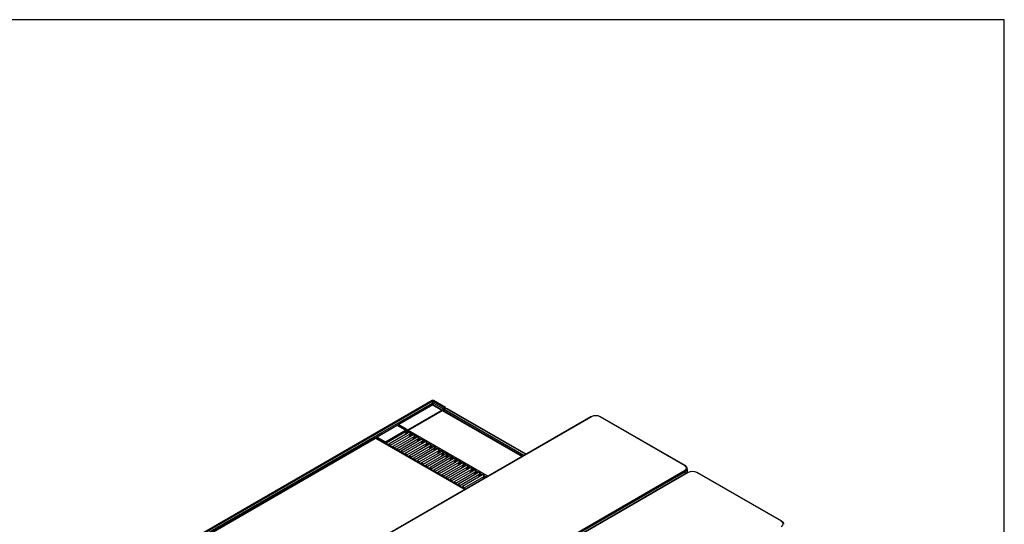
# Model space of a CAD drawing. Header units: millimetres. Extents: x 0 to 287, y 0 to 200.
# Tile 45 of 45: x 185 to 287, y 148 to 200. Entities that reach past the tile are written whole.
import ezdxf

# ---------------------------------------------------------------- set-up
doc = ezdxf.new("R2010")
doc.units = ezdxf.units.MM
for name, color, linetype in [('134.135_BW4_CTM-', 7, 'Continuous'), ('Marges', 7, 'Continuous'), ('Standard', 7, 'Continuous')]:
    doc.layers.add(name, color=color, linetype=linetype)

# ---------------------------------------------------------------- blocks, each defined once
blk = doc.blocks.new('SE')
at = {"layer": '134.135_BW4_CTM-', "color": 7, "linetype": 'Continuous'}
for p, q in [((227.63, 160.45), (194.57, 141.36)), ((194.63, 141.35), (227.69, 160.44)), ((227.69, 160.44), (227.69, 160.45)), ((227.69, 160.23), (227.69, 160.44)), ((227.7, 160.45), (227.7, 160.44)), ((227.7, 160.44), (228.94, 159.72)), ((227.7, 160.44), (227.7, 160.23)), ((229, 159.73), (227.75, 160.45)), ((227.61, 160.17), (194.82, 141.24)), ((194.9, 141.11), (227.69, 160.04)), ((227.63, 160.01), (224.1, 157.97)), ((227.69, 160), (224.16, 157.97)), ((225.1, 157.43), (228.62, 159.46)), ((225.14, 157.4), (228.66, 159.44)), ((227.6, 160.18), (227.69, 160.23)), ((227.61, 160.17), (227.6, 160.18)), ((227.69, 160.15), (227.66, 160.13)), ((227.68, 160.14), (227.68, 160.08)), ((227.69, 160.23), (227.69, 160.15)), ((227.69, 160), (227.69, 160.04)), ((227.69, 160), (228.62, 159.46)), ((227.7, 160.23), (227.78, 160.18)), ((227.7, 160.15), (227.7, 160.23)), ((227.73, 160.13), (227.7, 160.15)), ((227.7, 160.04), (228.75, 159.43)), ((227.7, 160.04), (227.7, 160.01)), ((227.71, 160.08), (227.71, 160.14)), ((236.98, 154.67), (227.74, 160.01)), ((227.78, 160.18), (227.78, 160.17)), ((228.83, 159.56), (227.78, 160.17)), ((228.7, 159.46), (228.66, 159.44)), ((228.66, 159.44), (236.95, 154.65)), ((228.75, 159.43), (228.75, 159.42)), ((229.02, 159.68), (228.83, 159.56)), ((229.06, 159.65), (228.87, 159.54)), ((237.14, 154.77), (228.87, 159.54)), ((229.02, 159.68), (228.94, 159.72)), ((229.02, 159.68), (229.03, 159.67)), ((229.02, 159.63), (229.02, 159.68)), ((229.15, 159.6), (229.06, 159.65)), ((229.15, 159.6), (237.33, 154.88)), ((237.37, 154.9), (229.21, 159.61)), ((244.09, 158.78), (215.74, 142.41)), ((244.14, 158.77), (215.79, 142.41)), ((228.8, 159.41), (236.99, 154.68)), ((228.8, 159.41), (228.8, 159.4)), ((253.82, 153.71), (245.05, 158.77)), ((253.87, 153.72), (245.1, 158.78)), ((223.94, 157.88), (221.85, 156.67)), ((224, 157.87), (221.91, 156.66)), ((222.76, 156.17), (224.85, 157.38)), ((224.85, 157.38), (224, 157.87)), ((224.03, 157.89), (224.07, 157.91)), ((224.91, 157.39), (224.06, 157.88)), ((224.1, 157.89), (224.07, 157.91)), ((224.08, 157.9), (224.08, 157.92)), ((224.16, 157.97), (225.1, 157.43)), ((225.06, 157.36), (225.14, 157.4)), ((225.14, 157.4), (233.42, 152.62)), ((221.69, 156.58), (194.95, 141.14)), ((195.01, 141.13), (221.75, 156.57)), ((221.75, 156.57), (231.01, 151.22)), ((231.04, 151.24), (221.81, 156.58)), ((221.91, 156.66), (222.76, 156.17)), ((224.93, 157.23), (222.85, 156.03)), ((225.21, 157.14), (223.12, 155.94)), ((225.36, 156.99), (223.27, 155.78)), ((225.64, 156.9), (223.55, 155.69)), ((225.78, 156.74), (223.7, 155.54)), ((226.06, 156.65), (223.97, 155.45)), ((226.21, 156.5), (224.12, 155.29)), ((226.48, 156.41), (224.4, 155.2)), ((224.81, 156.91), (224.81, 156.97)), ((224.88, 157.09), (224.94, 157.13)), ((224.9, 156.96), (224.88, 156.97)), ((224.88, 156.97), (224.88, 156.95)), ((224.97, 157.06), (224.92, 157.03)), ((224.92, 157.03), (224.97, 157)), ((224.94, 157.13), (224.93, 157.23)), ((225.24, 157.15), (224.97, 157.31)), ((224.97, 157.18), (224.97, 157.28)), ((224.98, 157.16), (224.97, 157.17)), ((225.24, 156.67), (225.24, 156.73)), ((225.31, 156.85), (225.36, 156.88)), ((225.31, 156.73), (225.31, 156.71)), ((225.33, 156.72), (225.31, 156.73)), ((225.4, 156.82), (225.34, 156.79)), ((225.34, 156.79), (225.4, 156.76)), ((225.36, 156.88), (225.36, 156.99)), ((225.66, 156.91), (225.39, 157.06)), ((225.4, 156.93), (225.39, 157.04)), ((225.4, 156.92), (225.4, 156.92)), ((225.66, 156.42), (225.66, 156.48)), ((225.73, 156.6), (225.79, 156.64)), ((225.73, 156.48), (225.73, 156.46)), ((225.75, 156.47), (225.73, 156.48)), ((225.82, 156.57), (225.77, 156.54)), ((225.77, 156.54), (225.82, 156.51)), ((225.79, 156.64), (225.78, 156.74)), ((226.09, 156.66), (225.82, 156.82)), ((225.82, 156.69), (225.82, 156.79)), ((225.82, 156.67), (225.82, 156.68)), ((226.16, 156.36), (226.21, 156.39)), ((226.21, 156.39), (226.21, 156.5)), ((226.51, 156.42), (226.24, 156.57)), ((226.24, 156.44), (226.24, 156.55)), ((226.25, 156.43), (226.24, 156.43)), ((222.85, 156.03), (222.85, 155.97)), ((222.9, 155.95), (222.9, 155.95)), ((222.97, 155.91), (222.97, 155.9)), ((223.08, 155.89), (223.04, 155.86)), ((223.27, 155.78), (223.27, 155.73)), ((223.32, 155.7), (223.33, 155.71)), ((223.4, 155.66), (223.4, 155.66)), ((223.46, 155.62), (223.5, 155.64)), ((223.7, 155.54), (223.7, 155.49)), ((223.74, 155.46), (223.75, 155.46)), ((223.82, 155.42), (223.82, 155.41)), ((223.89, 155.37), (223.93, 155.4)), ((226.63, 156.25), (224.54, 155.05)), ((226.91, 156.16), (224.82, 154.96)), ((227.06, 156.01), (224.97, 154.8)), ((227.33, 155.92), (225.25, 154.71)), ((227.48, 155.76), (225.39, 154.56)), ((227.76, 155.67), (225.67, 154.47)), ((227.9, 155.52), (225.82, 154.31)), ((226.09, 156.18), (226.09, 156.24)), ((228.18, 155.43), (226.09, 154.22)), ((226.17, 156.23), (226.16, 156.24)), ((226.16, 156.24), (226.16, 156.22)), ((226.24, 156.33), (226.19, 156.3)), ((226.19, 156.3), (226.24, 156.27)), ((226.51, 155.93), (226.51, 155.99)), ((226.58, 156.11), (226.63, 156.15)), ((226.58, 155.99), (226.58, 155.97)), ((226.6, 155.98), (226.58, 155.99)), ((226.67, 156.08), (226.61, 156.05)), ((226.61, 156.05), (226.67, 156.02)), ((226.63, 156.15), (226.63, 156.25)), ((226.93, 156.17), (226.66, 156.33)), ((226.67, 156.2), (226.67, 156.3)), ((226.67, 156.18), (226.67, 156.19)), ((226.93, 155.69), (226.93, 155.75)), ((227, 155.87), (227.06, 155.9)), ((227, 155.75), (227, 155.73)), ((227.02, 155.74), (227, 155.75)), ((227.09, 155.84), (227.04, 155.81)), ((227.04, 155.81), (227.09, 155.78)), ((227.06, 155.9), (227.06, 156.01)), ((227.36, 155.93), (227.09, 156.08)), ((227.09, 155.95), (227.09, 156.06)), ((227.1, 155.94), (227.09, 155.94)), ((227.36, 155.44), (227.36, 155.5)), ((227.43, 155.62), (227.48, 155.66)), ((227.43, 155.5), (227.43, 155.48)), ((227.45, 155.49), (227.43, 155.5)), ((227.52, 155.59), (227.46, 155.56)), ((227.46, 155.56), (227.52, 155.53)), ((227.48, 155.66), (227.48, 155.76)), ((227.78, 155.68), (227.51, 155.84)), ((227.52, 155.71), (227.52, 155.81)), ((227.52, 155.69), (227.52, 155.7)), ((227.85, 155.38), (227.91, 155.41)), ((227.94, 155.35), (227.89, 155.32)), ((227.91, 155.41), (227.9, 155.52)), ((228.21, 155.44), (227.94, 155.59)), ((227.94, 155.46), (227.94, 155.57)), ((227.95, 155.45), (227.94, 155.45)), ((228.63, 155.19), (228.36, 155.35)), ((224.12, 155.29), (224.12, 155.24)), ((224.17, 155.21), (224.17, 155.22)), ((224.25, 155.17), (224.25, 155.17)), ((224.31, 155.13), (224.35, 155.15)), ((224.54, 155.05), (224.54, 155)), ((224.59, 154.97), (224.6, 154.97)), ((224.67, 154.93), (224.67, 154.92)), ((224.74, 154.88), (224.77, 154.91)), ((224.97, 154.8), (224.97, 154.75)), ((225.02, 154.72), (225.02, 154.73)), ((225.09, 154.68), (225.09, 154.68)), ((225.16, 154.64), (225.2, 154.66)), ((225.39, 154.56), (225.39, 154.51)), ((225.44, 154.48), (225.45, 154.48)), ((225.52, 154.44), (225.52, 154.43)), ((225.58, 154.4), (225.62, 154.42)), ((225.82, 154.31), (225.82, 154.26)), ((228.33, 155.27), (226.24, 154.07)), ((228.61, 155.18), (226.52, 153.98)), ((228.75, 155.03), (226.67, 153.82)), ((229.03, 154.94), (226.94, 153.73)), ((229.18, 154.78), (227.09, 153.58)), ((229.45, 154.69), (227.37, 153.49)), ((229.6, 154.54), (227.51, 153.33)), ((227.78, 155.2), (227.78, 155.26)), ((229.88, 154.45), (227.79, 153.24)), ((227.87, 155.25), (227.85, 155.26)), ((227.85, 155.26), (227.85, 155.24)), ((227.89, 155.32), (227.94, 155.29)), ((228.21, 154.95), (228.21, 155.01)), ((228.28, 155.13), (228.33, 155.17)), ((228.3, 155), (228.28, 155.01)), ((228.28, 155.01), (228.28, 154.99)), ((228.37, 155.1), (228.31, 155.07)), ((228.31, 155.07), (228.37, 155.04)), ((228.33, 155.17), (228.33, 155.27)), ((228.37, 155.22), (228.36, 155.32)), ((228.37, 155.2), (228.37, 155.21)), ((228.63, 154.71), (228.63, 154.77)), ((228.7, 154.89), (228.75, 154.92)), ((228.72, 154.76), (228.7, 154.77)), ((228.7, 154.77), (228.7, 154.75)), ((228.79, 154.86), (228.74, 154.83)), ((228.74, 154.83), (228.79, 154.8)), ((228.75, 154.92), (228.75, 155.03)), ((229.06, 154.95), (228.79, 155.1)), ((228.79, 154.97), (228.79, 155.08)), ((228.79, 154.96), (228.79, 154.96)), ((229.05, 154.46), (229.05, 154.52)), ((229.12, 154.64), (229.18, 154.68)), ((229.13, 154.52), (229.13, 154.5)), ((229.14, 154.51), (229.13, 154.52)), ((229.21, 154.61), (229.16, 154.58)), ((229.16, 154.58), (229.21, 154.55)), ((229.18, 154.68), (229.18, 154.78)), ((229.48, 154.7), (229.21, 154.86)), ((229.21, 154.73), (229.21, 154.83)), ((229.22, 154.71), (229.21, 154.72)), ((229.55, 154.4), (229.6, 154.43)), ((229.64, 154.37), (229.58, 154.34)), ((229.58, 154.34), (229.64, 154.31)), ((229.6, 154.43), (229.6, 154.54)), ((229.9, 154.46), (229.63, 154.61)), ((229.64, 154.48), (229.64, 154.59)), ((229.64, 154.47), (229.64, 154.47)), ((230.33, 154.21), (230.06, 154.37)), ((230.06, 154.24), (230.06, 154.34)), ((225.87, 154.23), (225.87, 154.24)), ((225.94, 154.19), (225.94, 154.19)), ((226.01, 154.15), (226.05, 154.17)), ((226.24, 154.07), (226.24, 154.02)), ((226.29, 153.99), (226.3, 153.99)), ((226.37, 153.95), (226.37, 153.94)), ((226.43, 153.91), (226.47, 153.93)), ((226.67, 153.82), (226.67, 153.77)), ((226.71, 153.74), (226.72, 153.75)), ((226.79, 153.71), (226.79, 153.7)), ((226.86, 153.66), (226.9, 153.68)), ((227.09, 153.58), (227.09, 153.53)), ((227.14, 153.5), (227.14, 153.5)), ((227.22, 153.46), (227.22, 153.45)), ((227.28, 153.42), (227.32, 153.44)), ((227.51, 153.33), (227.51, 153.28)), ((230.03, 154.29), (227.94, 153.09)), ((230.3, 154.2), (228.22, 153)), ((230.45, 154.05), (228.36, 152.84)), ((230.73, 153.96), (228.64, 152.75)), ((230.87, 153.8), (228.79, 152.6)), ((231.15, 153.71), (229.06, 152.51)), ((231.3, 153.56), (229.21, 152.35)), ((229.48, 154.22), (229.48, 154.28)), ((231.58, 153.47), (229.49, 152.26)), ((229.57, 154.27), (229.55, 154.28)), ((229.55, 154.28), (229.55, 154.26)), ((231.72, 153.31), (229.64, 152.11)), ((229.9, 153.97), (229.9, 154.03)), ((229.97, 154.15), (230.03, 154.19)), ((229.97, 154.03), (229.97, 154.01)), ((229.99, 154.02), (229.97, 154.03)), ((230.06, 154.12), (230.01, 154.09)), ((230.01, 154.09), (230.06, 154.06)), ((230.03, 154.19), (230.03, 154.29)), ((230.07, 154.22), (230.06, 154.23)), ((230.33, 153.73), (230.33, 153.79)), ((230.4, 153.91), (230.45, 153.94)), ((230.42, 153.78), (230.4, 153.79)), ((230.4, 153.79), (230.4, 153.77)), ((230.49, 153.88), (230.43, 153.85)), ((230.43, 153.85), (230.49, 153.82)), ((230.45, 153.94), (230.45, 154.05)), ((230.75, 153.97), (230.48, 154.12)), ((230.49, 153.99), (230.49, 154.1)), ((230.49, 153.98), (230.49, 153.98)), ((230.75, 153.48), (230.75, 153.54)), ((230.82, 153.66), (230.88, 153.7)), ((230.84, 153.53), (230.82, 153.54)), ((230.82, 153.54), (230.82, 153.52)), ((230.91, 153.63), (230.86, 153.6)), ((230.86, 153.6), (230.91, 153.57)), ((230.88, 153.7), (230.87, 153.8)), ((231.18, 153.72), (230.91, 153.88)), ((230.91, 153.75), (230.91, 153.85)), ((230.92, 153.73), (230.91, 153.74)), ((231.18, 153.24), (231.18, 153.3)), ((231.25, 153.42), (231.3, 153.45)), ((231.27, 153.29), (231.25, 153.3)), ((231.25, 153.3), (231.25, 153.28)), ((231.34, 153.39), (231.28, 153.36)), ((231.28, 153.36), (231.34, 153.33)), ((231.3, 153.45), (231.3, 153.56)), ((231.6, 153.48), (231.33, 153.63)), ((231.34, 153.5), (231.33, 153.61)), ((231.34, 153.49), (231.34, 153.49)), ((231.72, 153.21), (231.72, 153.31)), ((232.03, 153.23), (231.76, 153.39)), ((231.76, 153.26), (231.76, 153.36)), ((254.14, 152.98), (254.1, 153.4)), ((225.47, 136.82), (253.82, 153.19)), ((253.89, 153.07), (225.54, 136.7)), ((254.13, 152.98), (225.78, 136.62)), ((254.18, 152.98), (225.83, 136.61)), ((227.56, 153.25), (227.57, 153.26)), ((227.64, 153.22), (227.64, 153.21)), ((227.7, 153.17), (227.74, 153.19)), ((227.94, 153.09), (227.94, 153.04)), ((227.99, 153.01), (227.99, 153.01)), ((228.06, 152.97), (228.06, 152.96)), ((228.13, 152.93), (228.17, 152.95)), ((228.36, 152.84), (228.36, 152.79)), ((228.41, 152.76), (228.42, 152.77)), ((228.49, 152.73), (228.49, 152.72)), ((228.55, 152.68), (228.59, 152.7)), ((228.79, 152.6), (228.79, 152.55)), ((228.84, 152.52), (228.84, 152.52)), ((228.91, 152.48), (228.91, 152.47)), ((228.98, 152.44), (229.02, 152.46)), ((229.21, 152.35), (229.21, 152.3)), ((229.26, 152.27), (229.27, 152.28)), ((232, 153.22), (229.91, 152.02)), ((232.15, 153.07), (230.06, 151.86)), ((232.42, 152.98), (230.34, 151.77)), ((232.57, 152.82), (230.48, 151.62)), ((232.85, 152.73), (230.76, 151.53)), ((233, 152.58), (230.91, 151.37)), ((231.6, 152.99), (231.6, 153.05)), ((231.67, 153.17), (231.72, 153.21)), ((231.69, 153.04), (231.67, 153.05)), ((231.67, 153.05), (231.67, 153.03)), ((231.76, 153.15), (231.71, 153.11)), ((231.71, 153.11), (231.76, 153.08)), ((231.76, 153.24), (231.76, 153.25)), ((232.02, 152.75), (232.02, 152.81)), ((232.09, 152.93), (232.15, 152.96)), ((232.11, 152.8), (232.1, 152.81)), ((232.1, 152.81), (232.1, 152.79)), ((232.18, 152.9), (232.13, 152.87)), ((232.13, 152.87), (232.18, 152.84)), ((232.15, 152.96), (232.15, 153.07)), ((232.45, 152.99), (232.18, 153.14)), ((232.18, 153.01), (232.18, 153.12)), ((232.19, 153), (232.18, 153)), ((232.45, 152.5), (232.45, 152.56)), ((232.52, 152.68), (232.57, 152.72)), ((232.54, 152.55), (232.52, 152.56)), ((232.52, 152.56), (232.52, 152.54)), ((232.61, 152.66), (232.55, 152.62)), ((232.55, 152.62), (232.61, 152.59)), ((232.57, 152.72), (232.57, 152.82)), ((232.87, 152.74), (232.6, 152.9)), ((232.61, 152.77), (232.61, 152.87)), ((232.61, 152.75), (232.61, 152.76)), ((232.87, 152.3), (232.87, 152.32)), ((232.94, 152.44), (233, 152.47)), ((233.03, 152.41), (232.98, 152.38)), ((232.98, 152.38), (232.99, 152.37)), ((233, 152.47), (233, 152.58)), ((233.25, 152.52), (233.03, 152.65)), ((233.03, 152.52), (233.03, 152.63)), ((233.04, 152.51), (233.03, 152.51)), ((253.91, 152.85), (253.89, 153.07)), ((263.86, 147.92), (255.09, 152.98)), ((263.91, 147.92), (255.14, 152.98)), ((229.34, 152.24), (229.34, 152.23)), ((229.4, 152.19), (229.44, 152.21)), ((229.64, 152.11), (229.64, 152.06)), ((229.68, 152.03), (229.69, 152.03)), ((229.76, 151.99), (229.76, 151.98)), ((229.83, 151.95), (229.87, 151.97)), ((230.06, 151.86), (230.06, 151.81)), ((230.11, 151.78), (230.11, 151.79)), ((230.19, 151.75), (230.19, 151.74)), ((230.25, 151.7), (230.29, 151.72)), ((230.48, 151.62), (230.48, 151.57)), ((230.53, 151.54), (230.54, 151.54)), ((230.61, 151.5), (230.61, 151.49)), ((230.67, 151.46), (230.71, 151.48)), ((230.91, 151.37), (230.91, 151.32)), ((230.96, 151.29), (230.96, 151.3)), ((231.03, 151.26), (231.03, 151.25))]:
    blk.add_line(p, q, dxfattribs=at)
for centre, radius, start, end in [((224, 157.77), 0.122, 60, 120), ((224.85, 157.28), 0.122, 0.866, 60), ((221.91, 156.56), 0.122, 120, 171.891), ((224.97, 156.96), 0.154, 122.8771, 177.4091), ((224.85, 156.9), 0.0794, 63.5572, 116.4428), ((224.96, 157.1), 0.0782, 183.4049, 236.8838), ((224.96, 156.97), 0.0771, 123.2672, 177.5938), ((225.01, 157.13), 0.0782, 183.4052, 236.8835), ((225.27, 157.03), 0.122, 0.866, 120), ((225.39, 156.72), 0.154, 122.8771, 177.4091), ((225.27, 156.66), 0.0794, 63.5572, 116.4428), ((225.38, 156.85), 0.0782, 183.4049, 236.8838), ((225.38, 156.72), 0.0771, 123.2672, 177.5938), ((225.44, 156.88), 0.0782, 183.4052, 236.8835), ((225.7, 156.79), 0.122, 0.866, 120), ((225.81, 156.47), 0.154, 122.8771, 177.4091), ((225.7, 156.41), 0.0794, 63.5572, 116.4428), ((225.81, 156.61), 0.0782, 183.4049, 236.8838), ((225.81, 156.48), 0.0771, 123.2672, 177.5938), ((225.86, 156.64), 0.0782, 183.4052, 236.8835), ((226.12, 156.54), 0.122, 0.866, 120), ((226.24, 156.23), 0.154, 122.8771, 177.4091), ((226.23, 156.36), 0.0782, 183.4049, 236.8838), ((226.29, 156.39), 0.0782, 183.4052, 236.8835), ((226.55, 156.3), 0.122, 0.866, 120), ((223.18, 155.83), 0.122, 120, 170.5675), ((223.61, 155.58), 0.122, 120, 170.5675), ((224.03, 155.34), 0.122, 120, 170.5675), ((226.12, 156.17), 0.0794, 63.5572, 116.4428), ((226.23, 156.23), 0.0771, 123.2672, 177.5938), ((226.66, 155.99), 0.154, 122.8771, 177.4091), ((226.54, 155.92), 0.0794, 63.5572, 116.4428), ((226.66, 156.12), 0.0782, 183.4049, 236.8838), ((226.66, 155.99), 0.0771, 123.2672, 177.5938), ((226.71, 156.15), 0.0782, 183.4052, 236.8835), ((226.97, 156.06), 0.122, 0.866, 120), ((227.09, 155.74), 0.154, 122.8771, 177.4091), ((226.97, 155.68), 0.0794, 63.5572, 116.4428), ((227.08, 155.87), 0.0782, 183.4049, 236.8838), ((227.08, 155.74), 0.0771, 123.2672, 177.5938), ((227.14, 155.91), 0.0782, 183.4052, 236.8835), ((227.39, 155.81), 0.122, 0.866, 120), ((227.51, 155.5), 0.154, 122.8771, 177.4091), ((227.39, 155.43), 0.0794, 63.5572, 116.4428), ((227.51, 155.63), 0.0782, 183.4049, 236.8838), ((227.51, 155.5), 0.0771, 123.2672, 177.5938), ((227.56, 155.66), 0.0782, 183.4052, 236.8835), ((227.82, 155.57), 0.122, 0.866, 120), ((227.94, 155.25), 0.154, 122.8771, 177.4091), ((227.93, 155.38), 0.0782, 183.4049, 236.8838), ((227.98, 155.42), 0.0782, 183.4052, 236.8835), ((228.24, 155.32), 0.122, 0.866, 120), ((224.46, 155.09), 0.122, 120, 170.5675), ((224.88, 154.85), 0.122, 120, 170.5675), ((225.31, 154.6), 0.122, 120, 170.5675), ((225.73, 154.36), 0.122, 120, 170.5675), ((227.82, 155.19), 0.0794, 63.5572, 116.4428), ((227.93, 155.25), 0.0771, 123.2672, 177.5938), ((228.36, 155.01), 0.154, 122.8771, 177.4091), ((228.24, 154.94), 0.0794, 63.5572, 116.4428), ((228.35, 155.14), 0.0782, 183.4049, 236.8838), ((228.35, 155.01), 0.0771, 123.2672, 177.5938), ((228.41, 155.17), 0.0782, 183.4052, 236.8835), ((228.67, 155.08), 0.122, 0.866, 120), ((228.78, 154.76), 0.154, 122.8771, 177.4091), ((228.67, 154.7), 0.0794, 63.5572, 116.4428), ((228.78, 154.89), 0.0782, 183.4049, 236.8838), ((228.78, 154.76), 0.0771, 123.2672, 177.5938), ((228.83, 154.93), 0.0782, 183.4052, 236.8835), ((229.09, 154.83), 0.122, 0.866, 120), ((229.21, 154.52), 0.154, 122.8771, 177.4091), ((229.09, 154.45), 0.0794, 63.5572, 116.4428), ((229.2, 154.65), 0.0782, 183.4049, 236.8838), ((229.2, 154.52), 0.0771, 123.2672, 177.5938), ((229.26, 154.68), 0.0782, 183.4052, 236.8835), ((229.52, 154.59), 0.122, 0.866, 120), ((229.63, 154.27), 0.154, 122.8771, 177.4091), ((229.63, 154.4), 0.0782, 183.4049, 236.8838), ((229.63, 154.27), 0.0771, 123.2672, 177.5938), ((229.68, 154.44), 0.0782, 183.4052, 236.8835), ((229.94, 154.34), 0.122, 0.866, 120), ((226.15, 154.11), 0.122, 120, 170.5675), ((226.58, 153.87), 0.122, 120, 170.5675), ((227, 153.62), 0.122, 120, 170.5675), ((227.43, 153.38), 0.122, 120, 170.5675), ((229.51, 154.21), 0.0794, 63.5572, 116.4428), ((230.06, 154.03), 0.154, 122.8771, 177.4091), ((229.94, 153.96), 0.0794, 63.5572, 116.4428), ((230.05, 154.16), 0.0782, 183.4049, 236.8838), ((230.05, 154.03), 0.0771, 123.2672, 177.5938), ((230.11, 154.19), 0.0782, 183.4052, 236.8835), ((230.36, 154.1), 0.122, 0.866, 120), ((230.48, 153.78), 0.154, 122.8771, 177.4091), ((230.36, 153.72), 0.0794, 63.5572, 116.4428), ((230.48, 153.91), 0.0782, 183.4049, 236.8838), ((230.48, 153.78), 0.0771, 123.2672, 177.5938), ((230.53, 153.95), 0.0782, 183.4052, 236.8835), ((230.79, 153.85), 0.122, 0.866, 120), ((230.91, 153.54), 0.154, 122.8771, 177.4091), ((230.79, 153.47), 0.0794, 63.5572, 116.4428), ((230.9, 153.67), 0.0782, 183.4049, 236.8838), ((230.9, 153.54), 0.0771, 123.2672, 177.5938), ((230.95, 153.7), 0.0782, 183.4052, 236.8835), ((231.21, 153.61), 0.122, 0.866, 120), ((231.33, 153.29), 0.154, 122.8771, 177.4091), ((231.21, 153.23), 0.0794, 63.5572, 116.4428), ((231.32, 153.42), 0.0782, 183.4049, 236.8838), ((231.32, 153.29), 0.0771, 123.2672, 177.5938), ((231.38, 153.46), 0.0782, 183.4052, 236.8835), ((231.64, 153.36), 0.122, 0.866, 120), ((227.85, 153.13), 0.122, 120, 170.5675), ((228.28, 152.89), 0.122, 120, 170.5675), ((228.7, 152.65), 0.122, 120, 170.5675), ((229.12, 152.4), 0.122, 120, 170.5675), ((231.75, 153.05), 0.154, 122.8771, 177.4091), ((231.64, 152.98), 0.0794, 63.5572, 116.4428), ((231.75, 153.18), 0.0782, 183.4049, 236.8838), ((231.75, 153.05), 0.0771, 123.2672, 177.5938), ((231.8, 153.21), 0.0782, 183.4052, 236.8835), ((232.06, 153.12), 0.122, 0.866, 120), ((232.18, 152.8), 0.154, 122.8771, 177.4091), ((232.06, 152.74), 0.0794, 63.5572, 116.4428), ((232.17, 152.93), 0.0782, 183.4049, 236.8838), ((232.17, 152.8), 0.0771, 123.2672, 177.5938), ((232.23, 152.97), 0.0782, 183.4052, 236.8835), ((232.49, 152.87), 0.122, 0.866, 120), ((232.6, 152.56), 0.154, 122.8771, 177.4091), ((232.48, 152.49), 0.0794, 63.5572, 116.4428), ((232.6, 152.69), 0.0782, 183.4049, 236.8838), ((232.6, 152.56), 0.0771, 123.2672, 177.5938), ((232.65, 152.72), 0.0782, 183.4052, 236.8835), ((232.91, 152.63), 0.122, 0.866, 120), ((233.03, 152.31), 0.154, 122.8771, 177.4091), ((233.02, 152.44), 0.0782, 183.4049, 236.8838), ((233.08, 152.48), 0.0782, 183.4052, 236.8835), ((229.55, 152.16), 0.122, 120, 170.5675), ((229.97, 151.91), 0.122, 120, 170.5675), ((230.4, 151.67), 0.122, 120, 170.5675), ((230.82, 151.42), 0.122, 120, 170.5675)]:
    blk.add_arc(centre, radius, start, end, dxfattribs=at)
for centre, major_axis, ratio, start_param, end_param in [((227.69, 160.35), (0.06, -0.104), 0.57735, 2.439625, 3.141593), ((227.69, 160.35), (-0.06, -0.104), 0.57735, 3.141593, 3.843561), ((227.61, 160.08), (0.054, -0.0935), 0.57735, 0.785398, 2.356194), ((227.69, 159.9), (0.059, -0.102), 0.57735, 2.356194, 3.141593), ((227.69, 160.35), (-0.12, 0), 0.57735, 4.653429, 4.771349), ((227.69, 160.35), (0.02, 0), 0.57735, 1.209429, 1.932163), ((227.69, 159.9), (-0.059, -0.102), 0.57735, 3.141593, 3.926991), ((227.78, 160.08), (0.054, 0.0935), 0.57735, 0.785398, 2.356194), ((228.7, 159.32), (-0.083, 0.145), 0.57735, 5.554068, 6.283185), ((228.83, 159.48), (-0.054, -0.0935), 0.57735, 3.926991, 5.497787), ((228.87, 159.45), (0.054, 0.0935), 0.57735, 0.785398, 2.356194), ((228.94, 159.63), (-0.06, -0.104), 0.57735, 2.356194, 3.926991), ((228.95, 159.63), (-0.108, 0), 0.57735, 3.466437, 3.926991), ((229.15, 159.5), (-0.06, -0.104), 0.57735, 3.141593, 3.926991), ((244.14, 158.69), (0.05, -0.0866), 0.57735, 2.356194, 3.141593), ((244.59, 158.51), (0.645, 0), 0.578934, 0.786768, 2.354825), ((245.05, 158.69), (-0.05, -0.0866), 0.57735, 3.141593, 3.926991), ((224, 157.77), (0.061, -0.106), 0.57735, 2.356194, 3.141593), ((224, 157.77), (-0.061, -0.106), 0.57735, 3.141593, 3.926991), ((224.16, 157.87), (0.059, -0.102), 0.57735, 2.356194, 3.926991), ((224.16, 157.87), (-0.059, -0.102), 0.57735, 3.926991, 5.10015), ((224.85, 157.28), (-0.061, -0.106), 0.57735, 3.141593, 3.926991), ((224.85, 157.28), (0.061, -0.106), 0.57735, 0.794125, 2.356194), ((225.18, 157.28), (-0.083, 0.145), 0.57735, 0, 0.729117), ((221.75, 156.47), (0.059, -0.102), 0.57735, 2.356194, 3.141593), ((221.75, 156.47), (-0.059, -0.102), 0.57735, 3.141593, 3.926991), ((221.91, 156.56), (0.061, 0.106), 0.57735, 0.785398, 1.92978), ((221.91, 156.56), (0.061, -0.106), 0.57735, 2.356194, 3.141593), ((224.85, 157.28), (-0.122, -0.002), 0.577306, 2.347507, 3.141593), ((225.27, 157.03), (0.061, -0.106), 0.57735, 0.794125, 3.141593), ((225.27, 157.03), (-0.122, -0.002), 0.577306, 2.347507, 3.141593), ((225.7, 156.79), (0.061, -0.106), 0.57735, 0.794125, 3.141593), ((225.7, 156.79), (-0.122, -0.002), 0.577306, 2.347507, 3.141593), ((226.12, 156.54), (0.061, -0.106), 0.57735, 0.794125, 3.141593), ((226.12, 156.54), (-0.122, -0.002), 0.577306, 2.347507, 3.141593), ((226.55, 156.3), (0.061, -0.106), 0.57735, 0.794125, 3.141593), ((222.76, 156.07), (0.061, 0.106), 0.57735, 0.785398, 1.92978), ((222.76, 156.07), (0.061, -0.106), 0.57735, 0.794125, 2.356194), ((222.76, 156.07), (0.122, 0), 0.56723, 4.963939, 5.497749), ((223.18, 155.83), (0.061, -0.106), 0.57735, 0.794125, 3.141588), ((223.18, 155.83), (0.122, 0), 0.56723, 4.963959, 5.497749), ((223.61, 155.58), (0.061, -0.106), 0.57735, 0.794125, 3.141588), ((223.61, 155.58), (0.122, 0), 0.56723, 4.963959, 5.497749), ((224.03, 155.34), (0.061, -0.106), 0.57735, 0.794125, 3.141588), ((226.55, 156.3), (-0.122, -0.002), 0.577306, 2.347507, 3.141593), ((226.97, 156.06), (0.061, -0.106), 0.57735, 0.794125, 3.141593), ((226.97, 156.06), (-0.122, -0.002), 0.577306, 2.347507, 3.141593), ((227.39, 155.81), (0.061, -0.106), 0.57735, 0.794125, 3.141593), ((227.39, 155.81), (-0.122, -0.002), 0.577306, 2.347507, 3.141593), ((227.82, 155.57), (0.061, -0.106), 0.57735, 0.794125, 3.141593), ((227.82, 155.57), (-0.122, -0.002), 0.577306, 2.347507, 3.141593), ((228.24, 155.32), (0.061, -0.106), 0.57735, 0.794125, 3.141593), ((224.03, 155.34), (0.122, 0), 0.56723, 4.963959, 5.497749), ((224.46, 155.09), (0.061, -0.106), 0.57735, 0.794125, 3.141588), ((224.46, 155.09), (0.122, 0), 0.56723, 4.963959, 5.497749), ((224.88, 154.85), (0.061, -0.106), 0.57735, 0.794125, 3.141588), ((224.88, 154.85), (0.122, 0), 0.56723, 4.963959, 5.497749), ((225.31, 154.6), (0.061, -0.106), 0.57735, 0.794125, 3.141588), ((225.31, 154.6), (0.122, 0), 0.56723, 4.963959, 5.497749), ((225.73, 154.36), (0.061, -0.106), 0.57735, 0.794125, 3.141588), ((225.73, 154.36), (0.122, 0), 0.56723, 4.963959, 5.497749), ((228.24, 155.32), (-0.122, -0.002), 0.577306, 2.347507, 3.141593), ((228.67, 155.08), (0.061, -0.106), 0.57735, 0.794125, 3.141593), ((228.67, 155.08), (-0.122, -0.002), 0.577306, 2.347507, 3.141593), ((229.09, 154.83), (0.061, -0.106), 0.57735, 0.794125, 3.141593), ((229.09, 154.83), (-0.122, -0.002), 0.577306, 2.347507, 3.141593), ((229.52, 154.59), (0.061, -0.106), 0.57735, 0.794125, 3.141593), ((229.52, 154.59), (-0.122, -0.002), 0.577306, 2.347507, 3.141593), ((229.94, 154.34), (0.061, -0.106), 0.57735, 0.794125, 3.141593), ((229.94, 154.34), (-0.122, -0.002), 0.577306, 2.347507, 3.141593), ((226.15, 154.11), (0.061, -0.106), 0.57735, 0.794125, 3.141588), ((226.15, 154.11), (0.122, 0), 0.56723, 4.963959, 5.497749), ((226.58, 153.87), (0.061, -0.106), 0.57735, 0.794125, 3.141588), ((226.58, 153.87), (0.122, 0), 0.56723, 4.963959, 5.497749), ((227, 153.62), (0.061, -0.106), 0.57735, 0.794125, 3.141588), ((227, 153.62), (0.122, 0), 0.56723, 4.963959, 5.497749), ((227.43, 153.38), (0.061, -0.106), 0.57735, 0.794125, 3.141588), ((227.43, 153.38), (0.122, 0), 0.56723, 4.963959, 5.497749), ((230.36, 154.1), (0.061, -0.106), 0.57735, 0.794125, 3.141593), ((230.36, 154.1), (-0.122, -0.002), 0.577306, 2.347507, 3.141593), ((230.79, 153.85), (0.061, -0.106), 0.57735, 0.794125, 3.141593), ((230.79, 153.85), (-0.122, -0.002), 0.577306, 2.347507, 3.141593), ((231.21, 153.61), (0.061, -0.106), 0.57735, 0.794125, 3.141593), ((231.21, 153.61), (-0.122, -0.002), 0.577306, 2.347507, 3.141593), ((231.64, 153.36), (0.061, -0.106), 0.57735, 0.794125, 3.141593), ((231.64, 153.36), (-0.122, -0.002), 0.577306, 2.347507, 3.141593), ((253.82, 153.63), (-0.05, -0.0866), 0.57735, 3.141593, 3.926991), ((253.36, 153.45), (-0.647, 0), 0.575771, 2.357564, 3.925621), ((253.36, 153.37), (-0.746, -0.009), 0.576137, 2.350592, 3.209663), ((227.85, 153.13), (0.061, -0.106), 0.57735, 0.794125, 3.141588), ((227.85, 153.13), (0.122, 0), 0.56723, 4.963959, 5.497749), ((228.28, 152.89), (0.061, -0.106), 0.57735, 0.794125, 3.141588), ((228.28, 152.89), (0.122, 0), 0.56723, 4.963959, 5.497749), ((228.7, 152.65), (0.061, -0.106), 0.57735, 0.794125, 3.141588), ((228.7, 152.65), (0.122, 0), 0.56723, 4.963959, 5.497749), ((229.12, 152.4), (0.061, -0.106), 0.57735, 0.794125, 3.141588), ((229.12, 152.4), (0.122, 0), 0.56723, 4.963959, 5.497749), ((229.55, 152.16), (0.061, -0.106), 0.57735, 0.794125, 3.141588), ((232.06, 153.12), (0.061, -0.106), 0.57735, 0.794125, 3.141593), ((232.06, 153.12), (-0.122, -0.002), 0.577306, 2.347507, 3.141593), ((232.49, 152.87), (0.061, -0.106), 0.57735, 0.794125, 3.141593), ((232.49, 152.87), (-0.122, -0.002), 0.577306, 2.347507, 3.141593), ((232.91, 152.63), (0.061, -0.106), 0.57735, 0.794125, 3.141593), ((232.91, 152.63), (-0.122, -0.002), 0.577306, 2.347507, 3.141593), ((253.82, 153.1), (0.05, -0.0866), 0.57735, 0.837758, 2.356194), ((254.18, 152.89), (0.05, -0.0866), 0.57735, 2.356194, 3.141593), ((254.63, 152.71), (0.645, 0), 0.578934, 0.786768, 2.354825), ((255.09, 152.89), (-0.05, -0.0866), 0.57735, 3.141593, 3.926991), ((229.55, 152.16), (0.122, 0), 0.56723, 4.963959, 5.497749), ((229.97, 151.91), (0.061, -0.106), 0.57735, 0.794125, 3.141588), ((229.97, 151.91), (0.122, 0), 0.56723, 4.963959, 5.497749), ((230.4, 151.67), (0.061, -0.106), 0.57735, 0.794125, 3.141588), ((230.4, 151.67), (0.122, 0), 0.56723, 4.963959, 5.497749), ((230.82, 151.42), (0.061, -0.106), 0.57735, 0.794125, 3.141588), ((230.82, 151.42), (0.122, 0), 0.56723, 4.963959, 5.497749), ((263.86, 147.83), (-0.05, -0.0866), 0.57735, 3.141593, 3.926991), ((263.4, 147.65), (-0.647, 0), 0.575771, 2.357564, 3.925621)]:
    blk.add_ellipse(centre, major_axis=major_axis, ratio=ratio, start_param=start_param, end_param=end_param, dxfattribs=at)
for points, degree, knots in [([(224.94, 157.13), (224.94, 157.13), (224.94, 157.13), (224.95, 157.13), (224.96, 157.14), (224.96, 157.15), (224.97, 157.15), (224.97, 157.16), (224.97, 157.16), (224.97, 157.17), (224.97, 157.17), (224.97, 157.18)], 3, [0, 0, 0, 0, 0.116518, 0.231684, 0.345498, 0.45796, 0.56907, 0.678829, 0.787237, 0.894294, 1, 1, 1, 1]), ([(224.97, 157.18), (224.97, 157.17), (224.98, 157.14), (225.01, 157.13), (225.02, 157.14)], 3, [0, 0, 0, 0, 0.496966, 1, 1, 1, 1]), ([(225.02, 157.14), (225.02, 157.12), (225.01, 157.1), (225, 157.08), (224.97, 157.06)], 2, [0, 0, 0, 0.5, 0.5, 1, 1, 1]), ([(225.36, 156.88), (225.36, 156.88), (225.37, 156.88), (225.38, 156.89), (225.38, 156.9), (225.39, 156.9), (225.39, 156.91), (225.39, 156.91), (225.4, 156.92), (225.4, 156.92), (225.4, 156.93), (225.4, 156.93)], 3, [0, 0, 0, 0, 0.116518, 0.231684, 0.345498, 0.45796, 0.56907, 0.678829, 0.787237, 0.894294, 1, 1, 1, 1]), ([(225.4, 156.93), (225.4, 156.92), (225.41, 156.9), (225.43, 156.89), (225.45, 156.89)], 3, [0, 0, 0, 0, 0.496966, 1, 1, 1, 1]), ([(225.45, 156.89), (225.45, 156.87), (225.43, 156.85), (225.42, 156.83), (225.4, 156.82)], 2, [0, 0, 0, 0.5, 0.5, 1, 1, 1]), ([(225.79, 156.64), (225.79, 156.64), (225.79, 156.64), (225.8, 156.65), (225.81, 156.65), (225.81, 156.66), (225.81, 156.66), (225.82, 156.67), (225.82, 156.67), (225.82, 156.68), (225.82, 156.68), (225.82, 156.69)], 3, [0, 0, 0, 0, 0.116518, 0.231684, 0.345498, 0.45796, 0.56907, 0.678829, 0.787237, 0.894294, 1, 1, 1, 1]), ([(225.82, 156.69), (225.82, 156.68), (225.83, 156.65), (225.86, 156.65), (225.87, 156.65)], 3, [0, 0, 0, 0, 0.496966, 1, 1, 1, 1]), ([(225.87, 156.65), (225.87, 156.63), (225.86, 156.61), (225.84, 156.59), (225.82, 156.57)], 2, [0, 0, 0, 0.5, 0.5, 1, 1, 1]), ([(226.21, 156.39), (226.21, 156.39), (226.22, 156.39), (226.22, 156.4), (226.23, 156.41), (226.23, 156.41), (226.24, 156.42), (226.24, 156.42), (226.24, 156.43), (226.24, 156.43), (226.24, 156.44), (226.24, 156.44)], 3, [0, 0, 0, 0, 0.116518, 0.231684, 0.345498, 0.45796, 0.56907, 0.678829, 0.787237, 0.894294, 1, 1, 1, 1]), ([(226.24, 156.44), (226.24, 156.43), (226.26, 156.41), (226.28, 156.4), (226.3, 156.4)], 3, [0, 0, 0, 0, 0.496966, 1, 1, 1, 1]), ([(226.3, 156.4), (226.3, 156.38), (226.28, 156.36), (226.27, 156.34), (226.24, 156.33)], 2, [0, 0, 0, 0.5, 0.5, 1, 1, 1]), ([(222.9, 155.95), (222.92, 155.96), (222.93, 155.96), (222.94, 155.96), (222.95, 155.96), (222.96, 155.95), (222.97, 155.94), (222.97, 155.93), (222.97, 155.91)], 2, [0, 0, 0, 0.25, 0.25, 0.5, 0.5, 0.75, 0.75, 1, 1, 1]), ([(223.33, 155.71), (223.34, 155.71), (223.35, 155.71), (223.37, 155.72), (223.38, 155.71), (223.39, 155.7), (223.39, 155.69), (223.4, 155.68), (223.4, 155.66)], 2, [0, 0, 0, 0.25, 0.25, 0.5, 0.5, 0.75, 0.75, 1, 1, 1]), ([(223.75, 155.46), (223.76, 155.47), (223.78, 155.47), (223.79, 155.47), (223.8, 155.47), (223.81, 155.46), (223.82, 155.45), (223.82, 155.44), (223.82, 155.42)], 2, [0, 0, 0, 0.25, 0.25, 0.5, 0.5, 0.75, 0.75, 1, 1, 1]), ([(226.63, 156.15), (226.64, 156.15), (226.64, 156.15), (226.65, 156.16), (226.65, 156.16), (226.66, 156.17), (226.66, 156.17), (226.67, 156.18), (226.67, 156.18), (226.67, 156.19), (226.67, 156.19), (226.67, 156.2)], 3, [0, 0, 0, 0, 0.116518, 0.231684, 0.345498, 0.45796, 0.56907, 0.678829, 0.787237, 0.894294, 1, 1, 1, 1]), ([(226.67, 156.2), (226.67, 156.19), (226.68, 156.16), (226.71, 156.16), (226.72, 156.16)], 3, [0, 0, 0, 0, 0.496966, 1, 1, 1, 1]), ([(226.72, 156.16), (226.72, 156.14), (226.71, 156.12), (226.69, 156.1), (226.67, 156.08)], 2, [0, 0, 0, 0.5, 0.5, 1, 1, 1]), ([(227.06, 155.9), (227.06, 155.9), (227.07, 155.91), (227.07, 155.91), (227.08, 155.92), (227.08, 155.92), (227.09, 155.93), (227.09, 155.93), (227.09, 155.94), (227.09, 155.94), (227.09, 155.95), (227.09, 155.95)], 3, [0, 0, 0, 0, 0.116518, 0.231684, 0.345498, 0.45796, 0.56907, 0.678829, 0.787237, 0.894294, 1, 1, 1, 1]), ([(227.09, 155.95), (227.09, 155.94), (227.1, 155.92), (227.13, 155.91), (227.14, 155.91)], 3, [0, 0, 0, 0, 0.496966, 1, 1, 1, 1]), ([(227.14, 155.91), (227.14, 155.89), (227.13, 155.87), (227.12, 155.85), (227.09, 155.84)], 2, [0, 0, 0, 0.5, 0.5, 1, 1, 1]), ([(227.48, 155.66), (227.48, 155.66), (227.49, 155.66), (227.5, 155.67), (227.5, 155.67), (227.51, 155.68), (227.51, 155.68), (227.51, 155.69), (227.52, 155.69), (227.52, 155.7), (227.52, 155.7), (227.52, 155.71)], 3, [0, 0, 0, 0, 0.116518, 0.231684, 0.345498, 0.45796, 0.56907, 0.678829, 0.787237, 0.894294, 1, 1, 1, 1]), ([(227.52, 155.71), (227.52, 155.7), (227.53, 155.67), (227.56, 155.67), (227.57, 155.67)], 3, [0, 0, 0, 0, 0.496966, 1, 1, 1, 1]), ([(227.57, 155.67), (227.57, 155.65), (227.55, 155.63), (227.54, 155.61), (227.52, 155.59)], 2, [0, 0, 0, 0.5, 0.5, 1, 1, 1]), ([(227.91, 155.41), (227.91, 155.41), (227.91, 155.42), (227.92, 155.42), (227.93, 155.43), (227.93, 155.43), (227.94, 155.44), (227.94, 155.44), (227.94, 155.45), (227.94, 155.45), (227.94, 155.46), (227.94, 155.46)], 3, [0, 0, 0, 0, 0.116518, 0.231684, 0.345498, 0.45796, 0.56907, 0.678829, 0.787237, 0.894294, 1, 1, 1, 1]), ([(227.94, 155.46), (227.94, 155.45), (227.95, 155.43), (227.98, 155.42), (227.99, 155.42)], 3, [0, 0, 0, 0, 0.496966, 1, 1, 1, 1]), ([(227.99, 155.42), (227.99, 155.4), (227.98, 155.38), (227.97, 155.36), (227.94, 155.35)], 2, [0, 0, 0, 0.5, 0.5, 1, 1, 1]), ([(224.17, 155.22), (224.19, 155.22), (224.2, 155.22), (224.21, 155.23), (224.22, 155.22), (224.23, 155.21), (224.24, 155.2), (224.25, 155.19), (224.25, 155.17)], 2, [0, 0, 0, 0.25, 0.25, 0.5, 0.5, 0.75, 0.75, 1, 1, 1]), ([(224.6, 154.97), (224.61, 154.98), (224.63, 154.98), (224.64, 154.98), (224.65, 154.98), (224.66, 154.97), (224.66, 154.96), (224.67, 154.95), (224.67, 154.93)], 2, [0, 0, 0, 0.25, 0.25, 0.5, 0.5, 0.75, 0.75, 1, 1, 1]), ([(225.02, 154.73), (225.04, 154.73), (225.05, 154.73), (225.06, 154.74), (225.07, 154.73), (225.08, 154.72), (225.09, 154.71), (225.09, 154.7), (225.09, 154.68)], 2, [0, 0, 0, 0.25, 0.25, 0.5, 0.5, 0.75, 0.75, 1, 1, 1]), ([(225.45, 154.48), (225.46, 154.49), (225.47, 154.49), (225.49, 154.49), (225.5, 154.49), (225.51, 154.48), (225.51, 154.47), (225.52, 154.46), (225.52, 154.44)], 2, [0, 0, 0, 0.25, 0.25, 0.5, 0.5, 0.75, 0.75, 1, 1, 1]), ([(228.33, 155.17), (228.33, 155.17), (228.34, 155.17), (228.35, 155.18), (228.35, 155.18), (228.36, 155.19), (228.36, 155.19), (228.36, 155.2), (228.36, 155.2), (228.37, 155.21), (228.37, 155.21), (228.37, 155.22)], 3, [0, 0, 0, 0, 0.116518, 0.231684, 0.345498, 0.45796, 0.56907, 0.678829, 0.787237, 0.894294, 1, 1, 1, 1]), ([(228.37, 155.22), (228.37, 155.21), (228.38, 155.18), (228.4, 155.18), (228.42, 155.18)], 3, [0, 0, 0, 0, 0.496966, 1, 1, 1, 1]), ([(228.42, 155.18), (228.42, 155.16), (228.4, 155.14), (228.39, 155.12), (228.37, 155.1)], 2, [0, 0, 0, 0.5, 0.5, 1, 1, 1]), ([(228.75, 154.92), (228.76, 154.92), (228.76, 154.93), (228.77, 154.93), (228.78, 154.94), (228.78, 154.94), (228.78, 154.95), (228.79, 154.95), (228.79, 154.96), (228.79, 154.96), (228.79, 154.97), (228.79, 154.97)], 3, [0, 0, 0, 0, 0.116518, 0.231684, 0.345498, 0.45796, 0.56907, 0.678829, 0.787237, 0.894294, 1, 1, 1, 1]), ([(228.79, 154.97), (228.79, 154.96), (228.8, 154.94), (228.83, 154.93), (228.84, 154.93)], 3, [0, 0, 0, 0, 0.496966, 1, 1, 1, 1]), ([(228.84, 154.93), (228.84, 154.91), (228.83, 154.89), (228.81, 154.87), (228.79, 154.86)], 2, [0, 0, 0, 0.5, 0.5, 1, 1, 1]), ([(229.18, 154.68), (229.18, 154.68), (229.19, 154.68), (229.19, 154.69), (229.2, 154.69), (229.2, 154.7), (229.21, 154.7), (229.21, 154.71), (229.21, 154.71), (229.21, 154.72), (229.21, 154.72), (229.21, 154.73)], 3, [0, 0, 0, 0, 0.116518, 0.231684, 0.345498, 0.45796, 0.56907, 0.678829, 0.787237, 0.894294, 1, 1, 1, 1]), ([(229.21, 154.73), (229.21, 154.72), (229.23, 154.69), (229.25, 154.69), (229.26, 154.69)], 3, [0, 0, 0, 0, 0.496966, 1, 1, 1, 1]), ([(229.26, 154.69), (229.27, 154.67), (229.25, 154.65), (229.24, 154.63), (229.21, 154.61)], 2, [0, 0, 0, 0.5, 0.5, 1, 1, 1]), ([(229.6, 154.43), (229.61, 154.43), (229.61, 154.44), (229.62, 154.44), (229.62, 154.45), (229.63, 154.45), (229.63, 154.46), (229.64, 154.46), (229.64, 154.47), (229.64, 154.47), (229.64, 154.48), (229.64, 154.48)], 3, [0, 0, 0, 0, 0.116518, 0.231684, 0.345498, 0.45796, 0.56907, 0.678829, 0.787237, 0.894294, 1, 1, 1, 1]), ([(229.64, 154.48), (229.64, 154.47), (229.65, 154.45), (229.68, 154.44), (229.69, 154.44)], 3, [0, 0, 0, 0, 0.496966, 1, 1, 1, 1]), ([(229.69, 154.44), (229.69, 154.42), (229.68, 154.4), (229.66, 154.38), (229.64, 154.37)], 2, [0, 0, 0, 0.5, 0.5, 1, 1, 1]), ([(225.87, 154.24), (225.89, 154.24), (225.9, 154.24), (225.91, 154.25), (225.92, 154.24), (225.93, 154.23), (225.94, 154.22), (225.94, 154.21), (225.94, 154.19)], 2, [0, 0, 0, 0.25, 0.25, 0.5, 0.5, 0.75, 0.75, 1, 1, 1]), ([(226.3, 153.99), (226.31, 154), (226.32, 154), (226.34, 154), (226.35, 154), (226.36, 153.99), (226.36, 153.98), (226.37, 153.97), (226.37, 153.95)], 2, [0, 0, 0, 0.25, 0.25, 0.5, 0.5, 0.75, 0.75, 1, 1, 1]), ([(226.72, 153.75), (226.73, 153.75), (226.75, 153.75), (226.76, 153.76), (226.77, 153.75), (226.78, 153.74), (226.79, 153.73), (226.79, 153.72), (226.79, 153.71)], 2, [0, 0, 0, 0.25, 0.25, 0.5, 0.5, 0.75, 0.75, 1, 1, 1]), ([(227.14, 153.5), (227.16, 153.51), (227.17, 153.51), (227.18, 153.51), (227.19, 153.51), (227.2, 153.5), (227.21, 153.49), (227.21, 153.48), (227.22, 153.46)], 2, [0, 0, 0, 0.25, 0.25, 0.5, 0.5, 0.75, 0.75, 1, 1, 1]), ([(230.03, 154.19), (230.03, 154.19), (230.04, 154.19), (230.04, 154.2), (230.05, 154.2), (230.05, 154.21), (230.06, 154.21), (230.06, 154.22), (230.06, 154.22), (230.06, 154.23), (230.06, 154.23), (230.06, 154.24)], 3, [0, 0, 0, 0, 0.116518, 0.231684, 0.345498, 0.45796, 0.56907, 0.678829, 0.787237, 0.894294, 1, 1, 1, 1]), ([(230.06, 154.24), (230.06, 154.23), (230.07, 154.2), (230.1, 154.2), (230.11, 154.2)], 3, [0, 0, 0, 0, 0.496966, 1, 1, 1, 1]), ([(230.11, 154.2), (230.11, 154.18), (230.1, 154.16), (230.09, 154.14), (230.06, 154.12)], 2, [0, 0, 0, 0.5, 0.5, 1, 1, 1]), ([(230.45, 153.94), (230.45, 153.94), (230.46, 153.95), (230.47, 153.95), (230.47, 153.96), (230.48, 153.96), (230.48, 153.97), (230.48, 153.97), (230.49, 153.98), (230.49, 153.99), (230.49, 153.99), (230.49, 153.99)], 3, [0, 0, 0, 0, 0.116518, 0.231684, 0.345498, 0.45796, 0.56907, 0.678829, 0.787237, 0.894294, 1, 1, 1, 1]), ([(230.49, 153.99), (230.49, 153.98), (230.5, 153.96), (230.53, 153.95), (230.54, 153.95)], 3, [0, 0, 0, 0, 0.496966, 1, 1, 1, 1]), ([(230.54, 153.95), (230.54, 153.93), (230.52, 153.91), (230.51, 153.89), (230.49, 153.88)], 2, [0, 0, 0, 0.5, 0.5, 1, 1, 1]), ([(230.88, 153.7), (230.88, 153.7), (230.88, 153.7), (230.89, 153.71), (230.9, 153.71), (230.9, 153.72), (230.91, 153.72), (230.91, 153.73), (230.91, 153.73), (230.91, 153.74), (230.91, 153.74), (230.91, 153.75)], 3, [0, 0, 0, 0, 0.116518, 0.231684, 0.345498, 0.45796, 0.56907, 0.678829, 0.787237, 0.894294, 1, 1, 1, 1]), ([(230.91, 153.75), (230.91, 153.74), (230.92, 153.71), (230.95, 153.71), (230.96, 153.71)], 3, [0, 0, 0, 0, 0.496966, 1, 1, 1, 1]), ([(230.96, 153.71), (230.96, 153.69), (230.95, 153.67), (230.94, 153.65), (230.91, 153.63)], 2, [0, 0, 0, 0.5, 0.5, 1, 1, 1]), ([(231.3, 153.45), (231.3, 153.45), (231.31, 153.46), (231.31, 153.46), (231.32, 153.47), (231.33, 153.47), (231.33, 153.48), (231.33, 153.48), (231.33, 153.49), (231.34, 153.5), (231.34, 153.5), (231.34, 153.5)], 3, [0, 0, 0, 0, 0.116518, 0.231684, 0.345498, 0.45796, 0.56907, 0.678829, 0.787237, 0.894294, 1, 1, 1, 1]), ([(231.34, 153.5), (231.34, 153.49), (231.35, 153.47), (231.37, 153.46), (231.39, 153.46)], 3, [0, 0, 0, 0, 0.496966, 1, 1, 1, 1]), ([(231.39, 153.46), (231.39, 153.44), (231.37, 153.42), (231.36, 153.4), (231.34, 153.39)], 2, [0, 0, 0, 0.5, 0.5, 1, 1, 1]), ([(254.09, 153.41), (254.09, 153.44), (254.08, 153.51), (254, 153.63), (253.92, 153.68), (253.87, 153.72)], 3, [0, 0, 0, 0, 0.22444, 0.622313, 1, 1, 1, 1]), ([(227.57, 153.26), (227.58, 153.26), (227.6, 153.27), (227.61, 153.27), (227.62, 153.26), (227.63, 153.25), (227.63, 153.24), (227.64, 153.23), (227.64, 153.22)], 2, [0, 0, 0, 0.25, 0.25, 0.5, 0.5, 0.75, 0.75, 1, 1, 1]), ([(227.99, 153.01), (228.01, 153.02), (228.02, 153.02), (228.03, 153.02), (228.04, 153.02), (228.05, 153.01), (228.06, 153), (228.06, 152.99), (228.06, 152.97)], 2, [0, 0, 0, 0.25, 0.25, 0.5, 0.5, 0.75, 0.75, 1, 1, 1]), ([(228.42, 152.77), (228.43, 152.77), (228.44, 152.78), (228.46, 152.78), (228.47, 152.77), (228.48, 152.77), (228.48, 152.75), (228.49, 152.74), (228.49, 152.73)], 2, [0, 0, 0, 0.25, 0.25, 0.5, 0.5, 0.75, 0.75, 1, 1, 1]), ([(228.84, 152.52), (228.85, 152.53), (228.87, 152.53), (228.88, 152.53), (228.89, 152.53), (228.9, 152.52), (228.91, 152.51), (228.91, 152.5), (228.91, 152.48)], 2, [0, 0, 0, 0.25, 0.25, 0.5, 0.5, 0.75, 0.75, 1, 1, 1]), ([(229.27, 152.28), (229.28, 152.28), (229.29, 152.29), (229.31, 152.29), (229.32, 152.28), (229.33, 152.28), (229.33, 152.26), (229.34, 152.25), (229.34, 152.24)], 2, [0, 0, 0, 0.25, 0.25, 0.5, 0.5, 0.75, 0.75, 1, 1, 1]), ([(231.72, 153.21), (231.73, 153.21), (231.73, 153.21), (231.74, 153.22), (231.74, 153.22), (231.75, 153.23), (231.75, 153.23), (231.76, 153.24), (231.76, 153.24), (231.76, 153.25), (231.76, 153.25), (231.76, 153.26)], 3, [0, 0, 0, 0, 0.116518, 0.231684, 0.345498, 0.45796, 0.56907, 0.678829, 0.787237, 0.894294, 1, 1, 1, 1]), ([(231.76, 153.26), (231.76, 153.25), (231.77, 153.22), (231.8, 153.22), (231.81, 153.22)], 3, [0, 0, 0, 0, 0.496966, 1, 1, 1, 1]), ([(231.81, 153.22), (231.81, 153.2), (231.8, 153.18), (231.78, 153.16), (231.76, 153.15)], 2, [0, 0, 0, 0.5, 0.5, 1, 1, 1]), ([(232.15, 152.96), (232.15, 152.96), (232.16, 152.97), (232.16, 152.97), (232.17, 152.98), (232.17, 152.98), (232.18, 152.99), (232.18, 152.99), (232.18, 153), (232.18, 153.01), (232.18, 153.01), (232.18, 153.01)], 3, [0, 0, 0, 0, 0.116518, 0.231684, 0.345498, 0.45796, 0.56907, 0.678829, 0.787237, 0.894294, 1, 1, 1, 1]), ([(232.18, 153.01), (232.18, 153), (232.2, 152.98), (232.22, 152.97), (232.23, 152.97)], 3, [0, 0, 0, 0, 0.496966, 1, 1, 1, 1]), ([(232.23, 152.97), (232.23, 152.95), (232.22, 152.93), (232.21, 152.91), (232.18, 152.9)], 2, [0, 0, 0, 0.5, 0.5, 1, 1, 1]), ([(232.57, 152.72), (232.58, 152.72), (232.58, 152.72), (232.59, 152.73), (232.59, 152.73), (232.6, 152.74), (232.6, 152.74), (232.61, 152.75), (232.61, 152.75), (232.61, 152.76), (232.61, 152.76), (232.61, 152.77)], 3, [0, 0, 0, 0, 0.116518, 0.231684, 0.345498, 0.45796, 0.56907, 0.678829, 0.787237, 0.894294, 1, 1, 1, 1]), ([(232.61, 152.77), (232.61, 152.76), (232.62, 152.73), (232.65, 152.73), (232.66, 152.73)], 3, [0, 0, 0, 0, 0.496966, 1, 1, 1, 1]), ([(232.66, 152.73), (232.66, 152.71), (232.65, 152.69), (232.63, 152.67), (232.61, 152.66)], 2, [0, 0, 0, 0.5, 0.5, 1, 1, 1]), ([(233, 152.47), (233, 152.47), (233.01, 152.48), (233.01, 152.48), (233.02, 152.49), (233.02, 152.49), (233.03, 152.5), (233.03, 152.5), (233.03, 152.51), (233.03, 152.52), (233.03, 152.52), (233.03, 152.52)], 3, [0, 0, 0, 0, 0.116518, 0.231684, 0.345498, 0.45796, 0.56907, 0.678829, 0.787237, 0.894294, 1, 1, 1, 1]), ([(233.03, 152.52), (233.03, 152.51), (233.04, 152.49), (233.07, 152.48), (233.08, 152.48)], 3, [0, 0, 0, 0, 0.496966, 1, 1, 1, 1]), ([(233.08, 152.48), (233.08, 152.46), (233.07, 152.44), (233.06, 152.42), (233.03, 152.41)], 2, [0, 0, 0, 0.5, 0.5, 1, 1, 1]), ([(229.69, 152.03), (229.7, 152.04), (229.72, 152.04), (229.73, 152.04), (229.74, 152.04), (229.75, 152.03), (229.75, 152.02), (229.76, 152.01), (229.76, 151.99)], 2, [0, 0, 0, 0.25, 0.25, 0.5, 0.5, 0.75, 0.75, 1, 1, 1]), ([(230.11, 151.79), (230.13, 151.79), (230.14, 151.8), (230.15, 151.8), (230.16, 151.79), (230.17, 151.79), (230.18, 151.77), (230.18, 151.76), (230.19, 151.75)], 2, [0, 0, 0, 0.25, 0.25, 0.5, 0.5, 0.75, 0.75, 1, 1, 1]), ([(230.54, 151.54), (230.55, 151.55), (230.56, 151.55), (230.58, 151.55), (230.59, 151.55), (230.6, 151.54), (230.6, 151.53), (230.61, 151.52), (230.61, 151.5)], 2, [0, 0, 0, 0.25, 0.25, 0.5, 0.5, 0.75, 0.75, 1, 1, 1]), ([(230.96, 151.3), (230.98, 151.3), (230.99, 151.31), (231, 151.31), (231.01, 151.3), (231.02, 151.3), (231.03, 151.28), (231.03, 151.27), (231.03, 151.26)], 2, [0, 0, 0, 0.25, 0.25, 0.5, 0.5, 0.75, 0.75, 1, 1, 1]), ([(264.13, 147.61), (264.13, 147.64), (264.12, 147.71), (264.04, 147.83), (263.96, 147.89), (263.91, 147.92)], 3, [0, 0, 0, 0, 0.22444, 0.622313, 1, 1, 1, 1])]:
    blk.add_open_spline(points, degree=degree, knots=knots, dxfattribs=at)

msp = doc.modelspace()

# ---------------------------------------------------------------- linework, layer by layer
at = {"layer": 'Marges', "color": 7, "linetype": 'Continuous'}
for p, q in [((287, 200), (10, 200)), ((287, 10), (287, 200))]:
    msp.add_line(p, q, dxfattribs=at)

# ---------------------------------------------------------------- block references
at = {"layer": 'Standard'}
msp.add_blockref('SE', (0, 0), dxfattribs=at)

doc.saveas('drawing.dxf')
